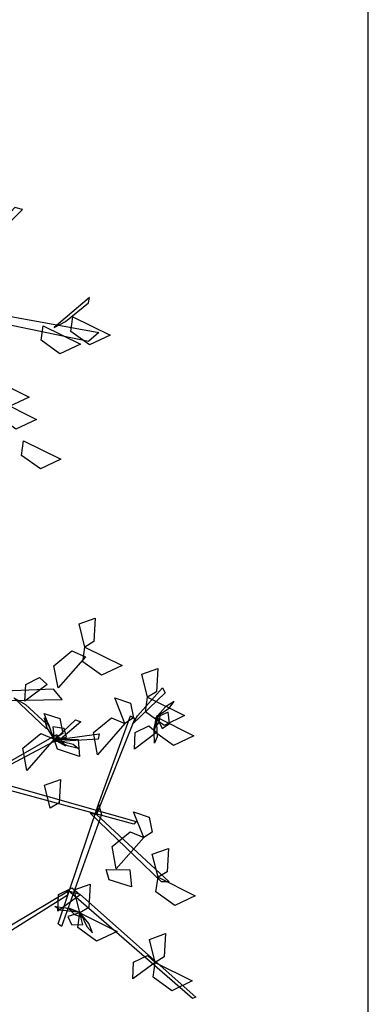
# Model space of a CAD drawing. Header units: millimetres. Extents: x 1990 to 2289, y -735 to 515.
# Tile 21 of 43: x 2047.22 to 2048.59, y 442.48 to 446.37. Entities that reach past the tile are written whole.
import ezdxf

# ---------------------------------------------------------------- set-up
doc = ezdxf.new("R2010")
doc.units = ezdxf.units.MM
doc.layers.add('VEGETACION', color=92, linetype='Continuous')

# ---------------------------------------------------------------- blocks, each defined once
blk = doc.blocks.new('AR3DS503')
at = {"color": 34, "linetype": 'Continuous'}
for points in [[(-0.4681, 0.3065, 0.9479), (-0.6267, 0.3965, 1.011), (-0.6233, 0.3988, 1.0131), (-0.454, 0.3055, 0.948)], [(-0.4537, 0.3114, 0.9535), (-0.3812, 0.3816, 1.0482), (-0.3794, 0.3747, 1.0428), (-0.454, 0.3055, 0.948)], [(-0.4731, 0.2095, 0.8533), (-0.4547, 0.3482, 0.9861), (-0.4505, 0.3462, 0.9861), (-0.4672, 0.1987, 0.8462)], [(-0.4674, 0.2109, 0.835), (-0.5676, 0.2705, 0.9094), (-0.5589, 0.2722, 0.9081), (-0.4597, 0.2108, 0.8326)], [(-0.3329, 0.1971, 0.7847), (-0.5149, 0.2091, 0.8477), (-0.5128, 0.2127, 0.8498), (-0.3198, 0.2024, 0.7847)], [(-0.4672, 0.1987, 0.8462), (-0.4823, 0.0892, 0.9341), (-0.4878, 0.091, 0.9282), (-0.4674, 0.2109, 0.835)], [(-0.3198, 0.2024, 0.7847), (-0.4022, 0.1287, 0.8726), (-0.4052, 0.1336, 0.8667), (-0.3121, 0.2118, 0.7735)], [(-0.4096, 0.1324, 0.8657), (-0.4508, 0.1174, 0.8602), (-0.4508, 0.1239, 0.8525), (-0.4002, 0.138, 0.8644)], [(-0.4022, 0.133, 0.8664), (-0.4199, 0.1071, 0.9631), (-0.4268, 0.1083, 0.9587), (-0.4076, 0.133, 0.8664)], [(-0.206, 0.1322, 0.6827), (-0.3996, 0.087, 0.754), (-0.3872, 0.0773, 0.7468), (-0.1999, 0.1257, 0.6788)], [(-0.3586, 0.1018, 0.7429), (-0.3876, 0.1189, 0.7711), (-0.3887, 0.1246, 0.774), (-0.3438, 0.097, 0.73)], [(-0.4903, 0.0872, 0.9272), (-0.5121, 0.0491, 0.9216), (-0.5163, 0.0541, 0.914), (-0.4868, 0.0976, 0.9258)], [(-0.1651, -0.3379, 0.8588), (-0.3513, -0.3437, 0.9581), (-0.3418, -0.3308, 0.9519), (-0.1607, -0.3297, 0.8557)], [(-0.3105, -0.3483, 0.9398), (-0.3322, -0.3755, 0.9666), (-0.3319, -0.3818, 0.9684), (-0.2987, -0.3384, 0.9268)], [(-0.1756, -0.3762, 0.868), (-0.2333, -0.4666, 0.9618), (-0.2242, -0.467, 0.9531), (-0.1704, -0.3768, 0.8632)]]:
    blk.add_3dface(points, dxfattribs=at)
at = {"color": 92, "linetype": 'Continuous'}
for points in [[(-0.5713, 0.3666, 0.9669), (-0.6186, 0.3786, 0.9605), (-0.5975, 0.3949, 0.9578), (-0.5725, 0.3839, 0.9623)], [(-0.5713, 0.3666, 0.9353), (-0.5498, 0.391, 0.9197), (-0.5466, 0.3717, 0.9208), (-0.5607, 0.3606, 0.9303)], [(-0.5713, 0.3666, 0.9038), (-0.5591, 0.3415, 0.8974), (-0.5761, 0.3309, 0.9202), (-0.5802, 0.358, 0.9167)], [(-0.4726, 0.3281, 0.9353), (-0.5199, 0.3402, 0.929), (-0.4987, 0.3564, 0.9262), (-0.4738, 0.3454, 0.9308)], [(-0.4726, 0.3281, 0.9353), (-0.4603, 0.303, 0.9289), (-0.4774, 0.2924, 0.9518), (-0.4815, 0.3196, 0.9483)], [(-0.4683, 0.3072, 1.0082), (-0.4468, 0.3316, 0.9926), (-0.4436, 0.3123, 0.9937), (-0.4577, 0.3012, 1.0032)], [(-0.5537, 0.2679, 0.9353), (-0.601, 0.2799, 0.929), (-0.5799, 0.2962, 0.9262), (-0.5549, 0.2852, 0.9308)], [(-0.4922, 0.2718, 0.8596), (-0.5196, 0.2664, 0.8532), (-0.5254, 0.2856, 0.8761), (-0.4981, 0.2827, 0.8726)], [(-0.5537, 0.2679, 0.9353), (-0.5414, 0.2427, 0.9289), (-0.5585, 0.2322, 0.9518), (-0.5626, 0.2593, 0.9483)], [(-0.5274, 0.2259, 0.8596), (-0.5036, 0.2686, 0.8533), (-0.4934, 0.244, 0.8505), (-0.5104, 0.2227, 0.8551)], [(-0.5274, 0.2259, 0.8596), (-0.5093, 0.1989, 0.844), (-0.5288, 0.2008, 0.8451), (-0.5359, 0.2173, 0.8546)], [(-0.4128, 0.215, 0.9669), (-0.4005, 0.1899, 0.9604), (-0.4176, 0.1793, 0.9833), (-0.4217, 0.2065, 0.9798)], [(-0.4004, 0.1346, 0.8596), (-0.3766, 0.1773, 0.8533), (-0.3663, 0.1527, 0.8505), (-0.3834, 0.1314, 0.8551)], [(-0.4778, 0.0994, 0.8912), (-0.4541, 0.142, 0.8848), (-0.4438, 0.1175, 0.8821), (-0.4608, 0.0961, 0.8866)], [(-0.4004, 0.1346, 0.8281), (-0.4278, 0.1292, 0.8217), (-0.4336, 0.1484, 0.8445), (-0.4064, 0.1455, 0.841)], [(-0.4004, 0.1346, 0.8596), (-0.3823, 0.1076, 0.844), (-0.4018, 0.1095, 0.8451), (-0.4089, 0.126, 0.8546)], [(-0.5164, 0.1019, 1.0222), (-0.4949, 0.1263, 1.0066), (-0.4917, 0.107, 1.0077), (-0.5058, 0.0959, 1.0172)], [(-0.5127, 0.0843, 1.0222), (-0.56, 0.0964, 1.0158), (-0.5389, 0.1126, 1.0131), (-0.5139, 0.1016, 1.0176)], [(-0.4778, 0.0994, 0.8596), (-0.4597, 0.0723, 0.844), (-0.4792, 0.0743, 0.8451), (-0.4863, 0.0907, 0.8546)], [(-0.3787, 0.0737, 1.0222), (-0.3572, 0.0981, 1.0066), (-0.3541, 0.0787, 1.0077), (-0.3682, 0.0676, 1.0172)], [(-0.4971, 0.0635, 0.9353), (-0.5444, 0.0755, 0.929), (-0.5233, 0.0917, 0.9262), (-0.4983, 0.0807, 0.9308)], [(-0.4159, 0.0322, 1.06), (-0.3922, 0.0748, 1.0537), (-0.3819, 0.0503, 1.0509), (-0.3989, 0.0289, 1.0555)], [(-0.4971, 0.0635, 0.9353), (-0.4849, 0.0383, 0.9289), (-0.5019, 0.0278, 0.9518), (-0.5061, 0.0549, 0.9483)], [(-0.4128, 0.0213, 1.03), (-0.4601, 0.0333, 1.0236), (-0.4389, 0.0495, 1.0208), (-0.414, 0.0386, 1.0254)], [(-0.4128, 0.0213, 0.9669), (-0.4005, -0.0039, 0.9604), (-0.4176, -0.0144, 0.9833), (-0.4217, 0.0127, 0.9798)], [(-0.2917, -0.2008, 1.0222), (-0.339, -0.1888, 1.0158), (-0.3179, -0.1726, 1.0131), (-0.2929, -0.1835, 1.0176)], [(-0.2537, -0.2406, 1.0615), (-0.301, -0.2286, 1.0551), (-0.2798, -0.2124, 1.0524), (-0.2549, -0.2233, 1.0569)], [(-0.2399, -0.2643, 0.9038), (-0.2872, -0.2522, 0.8974), (-0.266, -0.236, 0.8947), (-0.2411, -0.247, 0.8992)], [(-0.2857, -0.338, 0.9353), (-0.333, -0.326, 0.929), (-0.3119, -0.3097, 0.9262), (-0.287, -0.3207, 0.9308)], [(-0.3177, -0.3556, 0.9353), (-0.365, -0.3436, 0.929), (-0.3439, -0.3273, 0.9262), (-0.319, -0.3383, 0.9308)]]:
    blk.add_3dface(points, dxfattribs=at)
at = {"color": 52, "linetype": 'Continuous'}
for points in [[(-0.4741, 0.3291, 0.9345), (-0.4841, 0.3422, 0.9314), (-0.492, 0.3479, 0.9421), (-0.4855, 0.338, 0.9478)], [(-0.4726, 0.3281, 0.9353), (-0.4598, 0.3352, 0.9223), (-0.4658, 0.3437, 0.9152), (-0.479, 0.3412, 0.9232)], [(-0.4734, 0.3279, 0.9363), (-0.4576, 0.3252, 0.9519), (-0.4669, 0.3313, 0.9667), (-0.4763, 0.3326, 0.9561)], [(-0.4727, 0.3276, 0.9363), (-0.4496, 0.3299, 0.929), (-0.4422, 0.327, 0.9413), (-0.4553, 0.3258, 0.945)], [(-0.4001, 0.1351, 0.8606), (-0.4234, 0.1357, 0.8533), (-0.4304, 0.1396, 0.8656), (-0.4172, 0.1391, 0.8693)], [(-0.3995, 0.1347, 0.8606), (-0.4149, 0.1394, 0.8762), (-0.4064, 0.1322, 0.891), (-0.3972, 0.1297, 0.8804)], [(-0.4004, 0.1346, 0.8596), (-0.4139, 0.1292, 0.8466), (-0.409, 0.1201, 0.8395), (-0.3956, 0.1208, 0.8475)], [(-0.3989, 0.1335, 0.8588), (-0.3907, 0.1193, 0.8557), (-0.3836, 0.1126, 0.8664), (-0.3887, 0.1232, 0.8721)], [(-0.5121, 0.0842, 1.0231), (-0.5182, 0.1067, 1.0158), (-0.5165, 0.1145, 1.0281), (-0.5132, 0.1017, 1.0318)], [(-0.5127, 0.0843, 1.0222), (-0.5217, 0.0957, 1.0092), (-0.5291, 0.0884, 1.0021), (-0.5245, 0.0758, 1.01)], [(-0.5123, 0.0835, 1.0231), (-0.5123, 0.0996, 1.0387), (-0.5167, 0.0894, 1.0536), (-0.5165, 0.0799, 1.0429)], [(-0.5133, 0.0826, 1.0214), (-0.5246, 0.0707, 1.0182), (-0.5289, 0.0619, 1.0289), (-0.5203, 0.0699, 1.0346)]]:
    blk.add_3dface(points, dxfattribs=at)

msp = doc.modelspace()

# ---------------------------------------------------------------- linework, layer by layer
msp.add_line((2048.5901, 419.9664), (2048.5901, 490.4022))

# ---------------------------------------------------------------- block references
at = {"layer": 'VEGETACION', "color": 1, "xscale": 3.352641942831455, "yscale": 3.352641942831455, "zscale": 3.352641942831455, "rotation": 167.902083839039}
msp.add_blockref('AR3DS503', (2046.135, 444.2519, -3.6811), dxfattribs=at)

doc.saveas('drawing.dxf')
